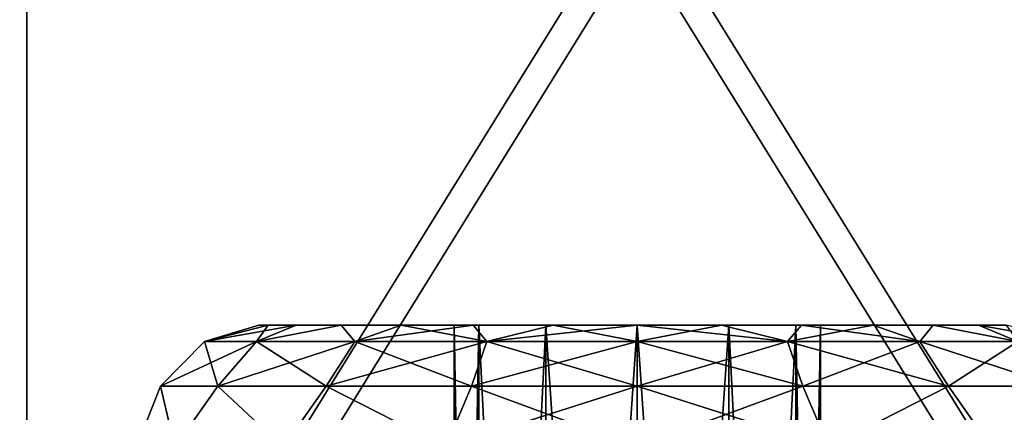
# Model space of a CAD drawing. Header units: millimetres. Extents: x -52 to 52, y -38 to 18.
# Tile 78 of 126: x 7.19 to 15.26, y -25.21 to -22. Entities that reach past the tile are written whole.
import ezdxf

# ---------------------------------------------------------------- set-up
doc = ezdxf.new("R2010")
doc.units = ezdxf.units.MM
doc.header["$LTSCALE"] = 65.185185
for name, color, linetype in [('108', 7, 'CONTINUOUS'), ('112', 7, 'CONTINUOUS'), ('378', 7, 'CONTINUOUS'), ('380', 7, 'CONTINUOUS'), ('383', 7, 'CONTINUOUS'), ('384', 7, 'CONTINUOUS'), ('387', 7, 'CONTINUOUS'), ('420', 7, 'CONTINUOUS'), ('422', 7, 'CONTINUOUS'), ('423', 7, 'CONTINUOUS'), ('425', 7, 'CONTINUOUS'), ('426', 7, 'CONTINUOUS'), ('464', 7, 'CONTINUOUS'), ('466', 7, 'CONTINUOUS'), ('467', 7, 'CONTINUOUS'), ('469', 7, 'CONTINUOUS'), ('470', 7, 'CONTINUOUS'), ('5', 7, 'CONTINUOUS'), ('9', 7, 'CONTINUOUS')]:
    doc.layers.add(name, color=color, linetype=linetype)

msp = doc.modelspace()

# ---------------------------------------------------------------- linework, layer by layer
at = {"layer": '108', "linetype": 'Continuous'}
for points in [[(-32.125, -27.5, -22.3475), (32.125, -27.5, -22.3475), (-32.125, -2, -22.125), (-32.125, -27.5, -22.3475)], [(32.125, -27.5, -22.3475), (32.125, -2, -22.125), (-32.125, -2, -22.125), (32.125, -27.5, -22.3475)]]:
    msp.add_3dface(points, dxfattribs=at)
at = {"layer": '112', "linetype": 'Continuous'}
for points in [[(-32.125, -27.5, 22.3475), (-32.125, -2, 22.125), (32.125, -2, 22.125), (-32.125, -27.5, 22.3475)], [(32.125, -27.5, 22.3475), (-32.125, -27.5, 22.3475), (32.125, -2, 22.125), (32.125, -27.5, 22.3475)]]:
    msp.add_3dface(points, dxfattribs=at)
at = {"layer": '378', "color": 2, "linetype": 'Continuous'}
for points in [[(7.25, -13.3119, 55.5862), (7.25, -12.8833, 55.3286), (7.25, -29.4288, 28.7633), (7.25, -13.3119, 55.5862)], [(7.25, -29.4288, -28.7633), (7.25, -12.8833, -55.3286), (7.25, -13.3119, -55.5862), (7.25, -29.4288, -28.7633)], [(7.25, -12.8833, 55.3286), (7.25, -29.0002, 28.5057), (7.25, -29.4288, 28.7633), (7.25, -12.8833, 55.3286)], [(7.25, -29.0002, -28.5057), (7.25, -12.8833, -55.3286), (7.25, -29.4288, -28.7633), (7.25, -29.0002, -28.5057)]]:
    msp.add_3dface(points, dxfattribs=at)
at = {"layer": '380', "color": 2, "linetype": 'Continuous'}
for points in [[(7.25, -29.4288, -28.7633), (7.25, -13.3119, -55.5862), (17.25, -29.4288, -28.7633), (7.25, -29.4288, -28.7633)], [(7.25, -13.3119, -55.5862), (17.25, -13.3119, -55.5862), (17.25, -29.4288, -28.7633), (7.25, -13.3119, -55.5862)]]:
    msp.add_3dface(points, dxfattribs=at)
at = {"layer": '383', "color": 2, "linetype": 'Continuous'}
for points in [[(7.25, -29.0002, -28.5057), (17.25, -29.0002, -28.5057), (17.25, -12.8833, -55.3286), (7.25, -29.0002, -28.5057)], [(7.25, -12.8833, -55.3286), (7.25, -29.0002, -28.5057), (17.25, -12.8833, -55.3286), (7.25, -12.8833, -55.3286)]]:
    msp.add_3dface(points, dxfattribs=at)
at = {"layer": '384', "color": 2, "linetype": 'Continuous'}
for points in [[(7.25, -29.0002, 28.5057), (7.25, -12.8833, 55.3286), (17.25, -29.0002, 28.5057), (7.25, -29.0002, 28.5057)], [(7.25, -12.8833, 55.3286), (17.25, -12.8833, 55.3286), (17.25, -29.0002, 28.5057), (7.25, -12.8833, 55.3286)]]:
    msp.add_3dface(points, dxfattribs=at)
at = {"layer": '387', "color": 2, "linetype": 'Continuous'}
for points in [[(7.25, -13.3119, 55.5862), (7.25, -29.4288, 28.7633), (17.25, -13.3119, 55.5862), (7.25, -13.3119, 55.5862)], [(7.25, -29.4288, 28.7633), (17.25, -29.4288, 28.7633), (17.25, -13.3119, 55.5862), (7.25, -29.4288, 28.7633)]]:
    msp.add_3dface(points, dxfattribs=at)
at = {"layer": '420', "color": 3, "linetype": 'Continuous'}
for points in [[(10.75, -35.5, 18), (10.951, -35.5, 17.25), (10.75, -24.5, 18), (10.75, -35.5, 18)], [(10.75, -24.5, 18), (10.951, -35.5, 17.25), (10.951, -24.5, 17.2499), (10.75, -24.5, 18)], [(10.951, -35.5, 18.75), (10.75, -35.5, 18), (10.951, -24.5, 18.7501), (10.951, -35.5, 18.75)], [(10.951, -24.5, 18.7501), (10.75, -35.5, 18), (10.75, -24.5, 18), (10.951, -24.5, 18.7501)], [(10.951, -24.5, 17.2499), (11.5, -35.5, 16.701), (11.5001, -24.5, 16.7009), (10.951, -24.5, 17.2499)], [(11.5, -35.5, 19.299), (10.951, -35.5, 18.75), (11.5001, -24.5, 19.2991), (11.5, -35.5, 19.299)], [(11.5001, -24.5, 19.2991), (10.951, -35.5, 18.75), (10.951, -24.5, 18.7501), (11.5001, -24.5, 19.2991)], [(10.951, -35.5, 17.25), (11.5, -35.5, 16.701), (10.951, -24.5, 17.2499), (10.951, -35.5, 17.25)], [(12.25, -35.5, 19.5), (11.5, -35.5, 19.299), (12.25, -24.5, 19.5), (12.25, -35.5, 19.5)], [(12.25, -24.5, 19.5), (11.5, -35.5, 19.299), (11.5001, -24.5, 19.2991), (12.25, -24.5, 19.5)], [(11.5, -35.5, 16.701), (12.25, -35.5, 16.5), (11.5001, -24.5, 16.7009), (11.5, -35.5, 16.701)], [(11.5001, -24.5, 16.7009), (12.25, -35.5, 16.5), (12.25, -24.5, 16.5), (11.5001, -24.5, 16.7009)]]:
    msp.add_3dface(points, dxfattribs=at)
at = {"layer": '422', "color": 3, "linetype": 'Continuous'}
for points in [[(9.15, -24.5, 18), (9.2277, -24.5, 18.6896), (9.2277, -24.5, 17.3104), (9.15, -24.5, 18)], [(9.2277, -24.5, 18.6896), (9.4568, -24.5, 19.3447), (9.2277, -24.5, 17.3104), (9.2277, -24.5, 18.6896)], [(9.2277, -24.5, 17.3104), (9.4568, -24.5, 19.3447), (9.4568, -24.5, 16.6553), (9.2277, -24.5, 17.3104)], [(9.4568, -24.5, 19.3447), (9.8261, -24.5, 19.9325), (9.4568, -24.5, 16.6553), (9.4568, -24.5, 19.3447)], [(9.4568, -24.5, 16.6553), (9.8261, -24.5, 19.9325), (9.8261, -24.5, 16.0675), (9.4568, -24.5, 16.6553)], [(9.8261, -24.5, 19.9325), (10.3169, -24.5, 20.4234), (9.8261, -24.5, 16.0675), (9.8261, -24.5, 19.9325)], [(9.8261, -24.5, 16.0675), (10.3169, -24.5, 20.4234), (10.3169, -24.5, 15.5766), (9.8261, -24.5, 16.0675)], [(10.3169, -24.5, 20.4234), (10.9048, -24.5, 20.7929), (10.3169, -24.5, 15.5766), (10.3169, -24.5, 20.4234)], [(10.3169, -24.5, 15.5766), (10.75, -24.5, 18), (10.9048, -24.5, 15.2071), (10.3169, -24.5, 15.5766)], [(10.9048, -24.5, 20.7929), (10.75, -24.5, 18), (10.3169, -24.5, 15.5766), (10.9048, -24.5, 20.7929)], [(10.951, -24.5, 18.7501), (10.75, -24.5, 18), (10.9048, -24.5, 20.7929), (10.951, -24.5, 18.7501)], [(10.75, -24.5, 18), (10.951, -24.5, 17.2499), (10.9048, -24.5, 15.2071), (10.75, -24.5, 18)], [(10.951, -24.5, 17.2499), (11.5001, -24.5, 16.7009), (10.9048, -24.5, 15.2071), (10.951, -24.5, 17.2499)], [(10.9048, -24.5, 15.2071), (11.5001, -24.5, 16.7009), (11.5601, -24.5, 14.9777), (10.9048, -24.5, 15.2071)], [(11.5601, -24.5, 21.0223), (10.951, -24.5, 18.7501), (10.9048, -24.5, 20.7929), (11.5601, -24.5, 21.0223)], [(11.5001, -24.5, 19.2991), (10.951, -24.5, 18.7501), (11.5601, -24.5, 21.0223), (11.5001, -24.5, 19.2991)], [(12.25, -24.5, 19.5), (11.5001, -24.5, 19.2991), (12.25, -24.5, 21.1), (12.25, -24.5, 19.5)], [(11.5001, -24.5, 16.7009), (12.25, -24.5, 16.5), (11.5601, -24.5, 14.9777), (11.5001, -24.5, 16.7009)], [(12.25, -24.5, 21.1), (11.5001, -24.5, 19.2991), (11.5601, -24.5, 21.0223), (12.25, -24.5, 21.1)], [(12.25, -24.5, 16.5), (12.25, -24.5, 14.9), (11.5601, -24.5, 14.9777), (12.25, -24.5, 16.5)], [(12.25, -24.5, 14.9), (12.9999, -24.5, 16.7009), (12.9399, -24.5, 14.9777), (12.25, -24.5, 14.9)], [(12.25, -24.5, 16.5), (12.9999, -24.5, 16.7009), (12.25, -24.5, 14.9), (12.25, -24.5, 16.5)], [(12.9999, -24.5, 19.2991), (12.25, -24.5, 19.5), (12.9399, -24.5, 21.0223), (12.9999, -24.5, 19.2991)], [(12.9399, -24.5, 21.0223), (12.25, -24.5, 19.5), (12.25, -24.5, 21.1), (12.9399, -24.5, 21.0223)], [(13.5952, -24.5, 20.7929), (12.9999, -24.5, 19.2991), (12.9399, -24.5, 21.0223), (13.5952, -24.5, 20.7929)], [(12.9999, -24.5, 16.7009), (13.549, -24.5, 17.2499), (12.9399, -24.5, 14.9777), (12.9999, -24.5, 16.7009)], [(12.9399, -24.5, 14.9777), (13.549, -24.5, 17.2499), (13.5952, -24.5, 15.2071), (12.9399, -24.5, 14.9777)], [(13.549, -24.5, 18.7501), (12.9999, -24.5, 19.2991), (13.5952, -24.5, 20.7929), (13.549, -24.5, 18.7501)], [(13.75, -24.5, 18), (13.549, -24.5, 18.7501), (13.5952, -24.5, 20.7929), (13.75, -24.5, 18)], [(13.549, -24.5, 17.2499), (13.75, -24.5, 18), (13.5952, -24.5, 15.2071), (13.549, -24.5, 17.2499)], [(13.5952, -24.5, 15.2071), (13.75, -24.5, 18), (14.1831, -24.5, 20.4234), (13.5952, -24.5, 15.2071)], [(14.1831, -24.5, 20.4234), (13.75, -24.5, 18), (13.5952, -24.5, 20.7929), (14.1831, -24.5, 20.4234)], [(14.1831, -24.5, 15.5766), (13.5952, -24.5, 15.2071), (14.1831, -24.5, 20.4234), (14.1831, -24.5, 15.5766)], [(14.6739, -24.5, 16.0675), (14.1831, -24.5, 15.5766), (14.6739, -24.5, 19.9325), (14.6739, -24.5, 16.0675)], [(14.6739, -24.5, 19.9325), (14.1831, -24.5, 15.5766), (14.1831, -24.5, 20.4234), (14.6739, -24.5, 19.9325)], [(15.0432, -24.5, 16.6553), (14.6739, -24.5, 16.0675), (15.0432, -24.5, 19.3447), (15.0432, -24.5, 16.6553)], [(15.0432, -24.5, 19.3447), (14.6739, -24.5, 16.0675), (14.6739, -24.5, 19.9325), (15.0432, -24.5, 19.3447)], [(15.2723, -24.5, 17.3104), (15.0432, -24.5, 16.6553), (15.2723, -24.5, 18.6896), (15.2723, -24.5, 17.3104)], [(15.2723, -24.5, 18.6896), (15.0432, -24.5, 16.6553), (15.0432, -24.5, 19.3447), (15.2723, -24.5, 18.6896)]]:
    msp.add_3dface(points, dxfattribs=at)
at = {"layer": '423', "color": 3, "linetype": 'Continuous'}
for points in [[(12.25, -35.5, 19.5), (12.25, -24.5, 19.5), (12.9999, -24.5, 19.2991), (12.25, -35.5, 19.5)], [(12.25, -35.5, 19.5), (12.9999, -24.5, 19.2991), (13, -35.5, 19.299), (12.25, -35.5, 19.5)], [(12.25, -24.5, 16.5), (12.25, -35.5, 16.5), (13, -35.5, 16.701), (12.25, -24.5, 16.5)], [(12.9999, -24.5, 16.7009), (12.25, -24.5, 16.5), (13, -35.5, 16.701), (12.9999, -24.5, 16.7009)], [(12.9999, -24.5, 19.2991), (13.549, -24.5, 18.7501), (13, -35.5, 19.299), (12.9999, -24.5, 19.2991)], [(13.549, -24.5, 17.2499), (12.9999, -24.5, 16.7009), (13.549, -35.5, 17.25), (13.549, -24.5, 17.2499)], [(13.549, -35.5, 17.25), (12.9999, -24.5, 16.7009), (13, -35.5, 16.701), (13.549, -35.5, 17.25)], [(13, -35.5, 19.299), (13.549, -24.5, 18.7501), (13.549, -35.5, 18.75), (13, -35.5, 19.299)], [(13.549, -24.5, 18.7501), (13.75, -24.5, 18), (13.549, -35.5, 18.75), (13.549, -24.5, 18.7501)], [(13.75, -24.5, 18), (13.549, -24.5, 17.2499), (13.75, -35.5, 18), (13.75, -24.5, 18)], [(13.549, -35.5, 18.75), (13.75, -24.5, 18), (13.75, -35.5, 18), (13.549, -35.5, 18.75)], [(13.75, -35.5, 18), (13.549, -24.5, 17.2499), (13.549, -35.5, 17.25), (13.75, -35.5, 18)]]:
    msp.add_3dface(points, dxfattribs=at)
at = {"layer": '425', "color": 3, "linetype": 'Continuous'}
for points in [[(12.9399, -24.5, 21.0223), (12.25, -24.5, 21.1), (13.4811, -24.6337, 21.3825), (12.9399, -24.5, 21.0223)], [(13.4811, -24.6337, 21.3825), (12.25, -24.5, 21.1), (12.25, -24.6337, 21.5995), (13.4811, -24.6337, 21.3825)], [(12.25, -24.6337, 14.4005), (12.9399, -24.5, 14.9777), (13.4811, -24.6337, 14.6175), (12.25, -24.6337, 14.4005)], [(12.25, -24.5, 14.9), (12.9399, -24.5, 14.9777), (12.25, -24.6337, 14.4005), (12.25, -24.5, 14.9)], [(12.9399, -24.5, 14.9777), (13.5952, -24.5, 15.2071), (13.4811, -24.6337, 14.6175), (12.9399, -24.5, 14.9777)], [(13.5952, -24.5, 20.7929), (12.9399, -24.5, 21.0223), (13.4811, -24.6337, 21.3825), (13.5952, -24.5, 20.7929)], [(14.5637, -24.6337, 20.7574), (13.5952, -24.5, 20.7929), (13.4811, -24.6337, 21.3825), (14.5637, -24.6337, 20.7574)], [(13.4811, -24.6337, 14.6175), (14.1831, -24.5, 15.5766), (14.5637, -24.6337, 15.2426), (13.4811, -24.6337, 14.6175)], [(13.5952, -24.5, 15.2071), (14.1831, -24.5, 15.5766), (13.4811, -24.6337, 14.6175), (13.5952, -24.5, 15.2071)], [(14.1831, -24.5, 20.4234), (13.5952, -24.5, 20.7929), (14.5637, -24.6337, 20.7574), (14.1831, -24.5, 20.4234)], [(14.1831, -24.5, 15.5766), (14.6739, -24.5, 16.0675), (14.5637, -24.6337, 15.2426), (14.1831, -24.5, 15.5766)], [(14.6739, -24.5, 19.9325), (14.1831, -24.5, 20.4234), (14.5637, -24.6337, 20.7574), (14.6739, -24.5, 19.9325)], [(14.5637, -24.6337, 15.2426), (14.6739, -24.5, 16.0675), (15.3673, -24.6337, 16.2002), (14.5637, -24.6337, 15.2426)], [(15.3673, -24.6337, 19.7998), (14.6739, -24.5, 19.9325), (14.5637, -24.6337, 20.7574), (15.3673, -24.6337, 19.7998)], [(14.6739, -24.5, 16.0675), (15.0432, -24.5, 16.6553), (15.3673, -24.6337, 16.2002), (14.6739, -24.5, 16.0675)], [(15.0432, -24.5, 19.3447), (14.6739, -24.5, 19.9325), (15.3673, -24.6337, 19.7998), (15.0432, -24.5, 19.3447)], [(15.7949, -24.6337, 18.6251), (15.0432, -24.5, 19.3447), (15.3673, -24.6337, 19.7998), (15.7949, -24.6337, 18.6251)], [(15.2723, -24.5, 18.6896), (15.0432, -24.5, 19.3447), (15.7949, -24.6337, 18.6251), (15.2723, -24.5, 18.6896)], [(15.0432, -24.5, 16.6553), (15.2723, -24.5, 17.3104), (15.3673, -24.6337, 16.2002), (15.0432, -24.5, 16.6553)], [(13.6065, -25, 21.7268), (12.25, -24.6337, 21.5995), (12.25, -25, 21.966), (13.6065, -25, 21.7268)], [(13.4811, -24.6337, 21.3825), (12.25, -24.6337, 21.5995), (13.6065, -25, 21.7268), (13.4811, -24.6337, 21.3825)], [(12.25, -24.6337, 14.4005), (13.4811, -24.6337, 14.6175), (12.25, -25, 14.034), (12.25, -24.6337, 14.4005)], [(12.25, -25, 14.034), (13.4811, -24.6337, 14.6175), (13.6065, -25, 14.2732), (12.25, -25, 14.034)], [(14.7993, -25, 21.0382), (13.4811, -24.6337, 21.3825), (13.6065, -25, 21.7268), (14.7993, -25, 21.0382)], [(13.4811, -24.6337, 14.6175), (14.5637, -24.6337, 15.2426), (13.6065, -25, 14.2732), (13.4811, -24.6337, 14.6175)], [(14.5637, -24.6337, 20.7574), (13.4811, -24.6337, 21.3825), (14.7993, -25, 21.0382), (14.5637, -24.6337, 20.7574)], [(13.6065, -25, 14.2732), (14.5637, -24.6337, 15.2426), (14.7993, -25, 14.9618), (13.6065, -25, 14.2732)], [(15.6847, -25, 19.983), (14.5637, -24.6337, 20.7574), (14.7993, -25, 21.0382), (15.6847, -25, 19.983)], [(15.3673, -24.6337, 19.7998), (14.5637, -24.6337, 20.7574), (15.6847, -25, 19.983), (15.3673, -24.6337, 19.7998)], [(14.5637, -24.6337, 15.2426), (15.3673, -24.6337, 16.2002), (14.7993, -25, 14.9618), (14.5637, -24.6337, 15.2426)], [(14.7993, -25, 14.9618), (15.3673, -24.6337, 16.2002), (15.6847, -25, 16.017), (14.7993, -25, 14.9618)], [(13.819, -25.5, 21.7879), (12.25, -25, 21.966), (12.25, -25.5, 22.1), (13.819, -25.5, 21.7879)], [(13.6065, -25, 21.7268), (12.25, -25, 21.966), (13.819, -25.5, 21.7879), (13.6065, -25, 21.7268)], [(12.25, -25, 14.034), (13.6065, -25, 14.2732), (12.25, -25.5, 13.9), (12.25, -25, 14.034)], [(12.25, -25.5, 13.9), (13.6065, -25, 14.2732), (13.819, -25.5, 14.2121), (12.25, -25.5, 13.9)], [(14.7993, -25, 21.0382), (13.6065, -25, 21.7268), (13.819, -25.5, 21.7879), (14.7993, -25, 21.0382)], [(13.6065, -25, 14.2732), (14.7993, -25, 14.9618), (13.819, -25.5, 14.2121), (13.6065, -25, 14.2732)], [(15.1491, -25.5, 20.8991), (14.7993, -25, 21.0382), (13.819, -25.5, 21.7879), (15.1491, -25.5, 20.8991)], [(13.819, -25.5, 14.2121), (14.7993, -25, 14.9618), (15.1491, -25.5, 15.1009), (13.819, -25.5, 14.2121)], [(15.6847, -25, 19.983), (14.7993, -25, 21.0382), (15.1491, -25.5, 20.8991), (15.6847, -25, 19.983)], [(14.7993, -25, 14.9618), (15.6847, -25, 16.017), (15.1491, -25.5, 15.1009), (14.7993, -25, 14.9618)], [(16.0379, -25.5, 19.569), (15.6847, -25, 19.983), (15.1491, -25.5, 20.8991), (16.0379, -25.5, 19.569)], [(15.1491, -25.5, 15.1009), (15.6847, -25, 16.017), (16.0379, -25.5, 16.431), (15.1491, -25.5, 15.1009)]]:
    msp.add_3dface(points, dxfattribs=at)
at = {"layer": '426', "color": 3, "linetype": 'Continuous'}
for points in [[(9.2277, -24.5, 18.6896), (9.15, -24.5, 18), (8.7051, -24.6337, 18.6251), (9.2277, -24.5, 18.6896)], [(9.1327, -24.6337, 19.7998), (9.2277, -24.5, 18.6896), (8.7051, -24.6337, 18.6251), (9.1327, -24.6337, 19.7998)], [(9.15, -24.5, 18), (9.2277, -24.5, 17.3104), (8.7051, -24.6337, 17.3749), (9.15, -24.5, 18)], [(8.7051, -24.6337, 18.6251), (9.15, -24.5, 18), (8.7051, -24.6337, 17.3749), (8.7051, -24.6337, 18.6251)], [(9.2277, -24.5, 17.3104), (9.4568, -24.5, 16.6553), (8.7051, -24.6337, 17.3749), (9.2277, -24.5, 17.3104)], [(8.7051, -24.6337, 17.3749), (9.4568, -24.5, 16.6553), (9.1327, -24.6337, 16.2002), (8.7051, -24.6337, 17.3749)], [(9.4568, -24.5, 19.3447), (9.2277, -24.5, 18.6896), (9.1327, -24.6337, 19.7998), (9.4568, -24.5, 19.3447)], [(9.4568, -24.5, 16.6553), (9.8261, -24.5, 16.0675), (9.1327, -24.6337, 16.2002), (9.4568, -24.5, 16.6553)], [(9.1327, -24.6337, 16.2002), (9.8261, -24.5, 16.0675), (9.9363, -24.6337, 15.2426), (9.1327, -24.6337, 16.2002)], [(9.8261, -24.5, 19.9325), (9.4568, -24.5, 19.3447), (9.1327, -24.6337, 19.7998), (9.8261, -24.5, 19.9325)], [(9.9363, -24.6337, 20.7574), (9.8261, -24.5, 19.9325), (9.1327, -24.6337, 19.7998), (9.9363, -24.6337, 20.7574)], [(9.8261, -24.5, 16.0675), (10.3169, -24.5, 15.5766), (9.9363, -24.6337, 15.2426), (9.8261, -24.5, 16.0675)], [(10.3169, -24.5, 20.4234), (9.8261, -24.5, 19.9325), (9.9363, -24.6337, 20.7574), (10.3169, -24.5, 20.4234)], [(11.0189, -24.6337, 21.3825), (10.3169, -24.5, 20.4234), (9.9363, -24.6337, 20.7574), (11.0189, -24.6337, 21.3825)], [(10.3169, -24.5, 15.5766), (10.9048, -24.5, 15.2071), (9.9363, -24.6337, 15.2426), (10.3169, -24.5, 15.5766)], [(9.9363, -24.6337, 15.2426), (10.9048, -24.5, 15.2071), (11.0189, -24.6337, 14.6175), (9.9363, -24.6337, 15.2426)], [(10.9048, -24.5, 20.7929), (10.3169, -24.5, 20.4234), (11.0189, -24.6337, 21.3825), (10.9048, -24.5, 20.7929)], [(11.5601, -24.5, 21.0223), (10.9048, -24.5, 20.7929), (11.0189, -24.6337, 21.3825), (11.5601, -24.5, 21.0223)], [(10.9048, -24.5, 15.2071), (11.5601, -24.5, 14.9777), (11.0189, -24.6337, 14.6175), (10.9048, -24.5, 15.2071)], [(11.5601, -24.5, 14.9777), (12.25, -24.5, 14.9), (11.0189, -24.6337, 14.6175), (11.5601, -24.5, 14.9777)], [(12.25, -24.5, 14.9), (12.25, -24.6337, 14.4005), (11.0189, -24.6337, 14.6175), (12.25, -24.5, 14.9)], [(12.25, -24.6337, 21.5995), (11.5601, -24.5, 21.0223), (11.0189, -24.6337, 21.3825), (12.25, -24.6337, 21.5995)], [(12.25, -24.5, 21.1), (11.5601, -24.5, 21.0223), (12.25, -24.6337, 21.5995), (12.25, -24.5, 21.1)], [(8.3442, -25, 17.3113), (9.1327, -24.6337, 16.2002), (8.8153, -25, 16.017), (8.3442, -25, 17.3113)], [(8.7051, -24.6337, 18.6251), (8.7051, -24.6337, 17.3749), (8.3442, -25, 18.6887), (8.7051, -24.6337, 18.6251)], [(8.8153, -25, 19.983), (8.7051, -24.6337, 18.6251), (8.3442, -25, 18.6887), (8.8153, -25, 19.983)], [(8.7051, -24.6337, 17.3749), (9.1327, -24.6337, 16.2002), (8.3442, -25, 17.3113), (8.7051, -24.6337, 17.3749)], [(8.3442, -25, 18.6887), (8.7051, -24.6337, 17.3749), (8.3442, -25, 17.3113), (8.3442, -25, 18.6887)], [(9.1327, -24.6337, 19.7998), (8.7051, -24.6337, 18.6251), (8.8153, -25, 19.983), (9.1327, -24.6337, 19.7998)], [(8.8153, -25, 16.017), (9.9363, -24.6337, 15.2426), (9.7007, -25, 14.9618), (8.8153, -25, 16.017)], [(9.7007, -25, 21.0382), (9.1327, -24.6337, 19.7998), (8.8153, -25, 19.983), (9.7007, -25, 21.0382)], [(9.1327, -24.6337, 16.2002), (9.9363, -24.6337, 15.2426), (8.8153, -25, 16.017), (9.1327, -24.6337, 16.2002)], [(9.9363, -24.6337, 20.7574), (9.1327, -24.6337, 19.7998), (9.7007, -25, 21.0382), (9.9363, -24.6337, 20.7574)], [(9.9363, -24.6337, 15.2426), (11.0189, -24.6337, 14.6175), (9.7007, -25, 14.9618), (9.9363, -24.6337, 15.2426)], [(9.7007, -25, 14.9618), (11.0189, -24.6337, 14.6175), (10.8935, -25, 14.2732), (9.7007, -25, 14.9618)], [(10.8935, -25, 21.7268), (9.9363, -24.6337, 20.7574), (9.7007, -25, 21.0382), (10.8935, -25, 21.7268)], [(11.0189, -24.6337, 21.3825), (9.9363, -24.6337, 20.7574), (10.8935, -25, 21.7268), (11.0189, -24.6337, 21.3825)], [(12.25, -24.6337, 14.4005), (12.25, -25, 14.034), (10.8935, -25, 14.2732), (12.25, -24.6337, 14.4005)], [(11.0189, -24.6337, 14.6175), (12.25, -24.6337, 14.4005), (10.8935, -25, 14.2732), (11.0189, -24.6337, 14.6175)], [(12.25, -25, 21.966), (11.0189, -24.6337, 21.3825), (10.8935, -25, 21.7268), (12.25, -25, 21.966)], [(12.25, -25, 21.966), (12.25, -24.6337, 21.5995), (11.0189, -24.6337, 21.3825), (12.25, -25, 21.966)], [(8.3442, -25, 18.6887), (8.3442, -25, 17.3113), (8.15, -25.5, 18), (8.3442, -25, 18.6887)], [(8.4621, -25.5, 19.569), (8.3442, -25, 18.6887), (8.15, -25.5, 18), (8.4621, -25.5, 19.569)], [(8.15, -25.5, 18), (8.3442, -25, 17.3113), (8.4621, -25.5, 16.431), (8.15, -25.5, 18)], [(8.8153, -25, 19.983), (8.3442, -25, 18.6887), (8.4621, -25.5, 19.569), (8.8153, -25, 19.983)], [(8.3442, -25, 17.3113), (8.8153, -25, 16.017), (8.4621, -25.5, 16.431), (8.3442, -25, 17.3113)], [(9.3509, -25.5, 20.8991), (8.8153, -25, 19.983), (8.4621, -25.5, 19.569), (9.3509, -25.5, 20.8991)], [(8.4621, -25.5, 16.431), (8.8153, -25, 16.017), (9.3509, -25.5, 15.1009), (8.4621, -25.5, 16.431)], [(9.7007, -25, 21.0382), (8.8153, -25, 19.983), (9.3509, -25.5, 20.8991), (9.7007, -25, 21.0382)], [(8.8153, -25, 16.017), (9.7007, -25, 14.9618), (9.3509, -25.5, 15.1009), (8.8153, -25, 16.017)], [(10.681, -25.5, 21.7879), (9.7007, -25, 21.0382), (9.3509, -25.5, 20.8991), (10.681, -25.5, 21.7879)], [(9.3509, -25.5, 15.1009), (9.7007, -25, 14.9618), (10.681, -25.5, 14.2121), (9.3509, -25.5, 15.1009)], [(10.8935, -25, 21.7268), (9.7007, -25, 21.0382), (10.681, -25.5, 21.7879), (10.8935, -25, 21.7268)], [(9.7007, -25, 14.9618), (10.8935, -25, 14.2732), (10.681, -25.5, 14.2121), (9.7007, -25, 14.9618)], [(12.25, -25, 14.034), (12.25, -25.5, 13.9), (10.681, -25.5, 14.2121), (12.25, -25, 14.034)], [(10.8935, -25, 14.2732), (12.25, -25, 14.034), (10.681, -25.5, 14.2121), (10.8935, -25, 14.2732)], [(12.25, -25.5, 22.1), (10.8935, -25, 21.7268), (10.681, -25.5, 21.7879), (12.25, -25.5, 22.1)], [(12.25, -25.5, 22.1), (12.25, -25, 21.966), (10.8935, -25, 21.7268), (12.25, -25.5, 22.1)]]:
    msp.add_3dface(points, dxfattribs=at)
at = {"layer": '464', "color": 3, "linetype": 'Continuous'}
for points in [[(10.75, -35.5, -18), (10.951, -35.5, -18.75), (10.75, -24.5, -18), (10.75, -35.5, -18)], [(10.75, -24.5, -18), (10.951, -35.5, -18.75), (10.951, -24.5, -18.7501), (10.75, -24.5, -18)], [(10.951, -35.5, -17.25), (10.75, -35.5, -18), (10.951, -24.5, -17.2499), (10.951, -35.5, -17.25)], [(10.951, -24.5, -17.2499), (10.75, -35.5, -18), (10.75, -24.5, -18), (10.951, -24.5, -17.2499)], [(10.951, -24.5, -18.7501), (11.5, -35.5, -19.299), (11.5001, -24.5, -19.2991), (10.951, -24.5, -18.7501)], [(11.5, -35.5, -16.701), (10.951, -35.5, -17.25), (11.5001, -24.5, -16.7009), (11.5, -35.5, -16.701)], [(11.5001, -24.5, -16.7009), (10.951, -35.5, -17.25), (10.951, -24.5, -17.2499), (11.5001, -24.5, -16.7009)], [(10.951, -35.5, -18.75), (11.5, -35.5, -19.299), (10.951, -24.5, -18.7501), (10.951, -35.5, -18.75)], [(12.25, -35.5, -16.5), (11.5, -35.5, -16.701), (12.25, -24.5, -16.5), (12.25, -35.5, -16.5)], [(12.25, -24.5, -16.5), (11.5, -35.5, -16.701), (11.5001, -24.5, -16.7009), (12.25, -24.5, -16.5)], [(11.5, -35.5, -19.299), (12.25, -35.5, -19.5), (11.5001, -24.5, -19.2991), (11.5, -35.5, -19.299)], [(11.5001, -24.5, -19.2991), (12.25, -35.5, -19.5), (12.25, -24.5, -19.5), (11.5001, -24.5, -19.2991)]]:
    msp.add_3dface(points, dxfattribs=at)
at = {"layer": '466', "color": 3, "linetype": 'Continuous'}
for points in [[(9.15, -24.5, -18), (9.2277, -24.5, -17.3104), (9.2277, -24.5, -18.6896), (9.15, -24.5, -18)], [(9.2277, -24.5, -18.6896), (9.4568, -24.5, -16.6553), (9.4568, -24.5, -19.3447), (9.2277, -24.5, -18.6896)], [(9.2277, -24.5, -17.3104), (9.4568, -24.5, -16.6553), (9.2277, -24.5, -18.6896), (9.2277, -24.5, -17.3104)], [(9.4568, -24.5, -19.3447), (9.8261, -24.5, -16.0675), (9.8261, -24.5, -19.9325), (9.4568, -24.5, -19.3447)], [(9.4568, -24.5, -16.6553), (9.8261, -24.5, -16.0675), (9.4568, -24.5, -19.3447), (9.4568, -24.5, -16.6553)], [(9.8261, -24.5, -16.0675), (10.3169, -24.5, -15.5766), (9.8261, -24.5, -19.9325), (9.8261, -24.5, -16.0675)], [(9.8261, -24.5, -19.9325), (10.3169, -24.5, -15.5766), (10.3169, -24.5, -20.4234), (9.8261, -24.5, -19.9325)], [(10.3169, -24.5, -15.5766), (10.9048, -24.5, -15.2071), (10.3169, -24.5, -20.4234), (10.3169, -24.5, -15.5766)], [(10.3169, -24.5, -20.4234), (10.75, -24.5, -18), (10.9048, -24.5, -20.7929), (10.3169, -24.5, -20.4234)], [(10.9048, -24.5, -15.2071), (10.75, -24.5, -18), (10.3169, -24.5, -20.4234), (10.9048, -24.5, -15.2071)], [(10.75, -24.5, -18), (10.951, -24.5, -18.7501), (10.9048, -24.5, -20.7929), (10.75, -24.5, -18)], [(10.951, -24.5, -17.2499), (10.75, -24.5, -18), (10.9048, -24.5, -15.2071), (10.951, -24.5, -17.2499)], [(10.951, -24.5, -18.7501), (11.5001, -24.5, -19.2991), (10.9048, -24.5, -20.7929), (10.951, -24.5, -18.7501)], [(11.5601, -24.5, -14.9777), (10.951, -24.5, -17.2499), (10.9048, -24.5, -15.2071), (11.5601, -24.5, -14.9777)], [(10.9048, -24.5, -20.7929), (11.5001, -24.5, -19.2991), (11.5601, -24.5, -21.0223), (10.9048, -24.5, -20.7929)], [(11.5001, -24.5, -16.7009), (10.951, -24.5, -17.2499), (11.5601, -24.5, -14.9777), (11.5001, -24.5, -16.7009)], [(11.5001, -24.5, -19.2991), (12.25, -24.5, -19.5), (11.5601, -24.5, -21.0223), (11.5001, -24.5, -19.2991)], [(12.25, -24.5, -14.9), (11.5001, -24.5, -16.7009), (11.5601, -24.5, -14.9777), (12.25, -24.5, -14.9)], [(12.25, -24.5, -16.5), (11.5001, -24.5, -16.7009), (12.25, -24.5, -14.9), (12.25, -24.5, -16.5)], [(12.25, -24.5, -19.5), (12.25, -24.5, -21.1), (11.5601, -24.5, -21.0223), (12.25, -24.5, -19.5)], [(12.25, -24.5, -21.1), (12.9999, -24.5, -19.2991), (12.9399, -24.5, -21.0223), (12.25, -24.5, -21.1)], [(12.25, -24.5, -19.5), (12.9999, -24.5, -19.2991), (12.25, -24.5, -21.1), (12.25, -24.5, -19.5)], [(12.9999, -24.5, -16.7009), (12.25, -24.5, -16.5), (12.9399, -24.5, -14.9777), (12.9999, -24.5, -16.7009)], [(12.9399, -24.5, -14.9777), (12.25, -24.5, -16.5), (12.25, -24.5, -14.9), (12.9399, -24.5, -14.9777)], [(13.5952, -24.5, -15.2071), (12.9999, -24.5, -16.7009), (12.9399, -24.5, -14.9777), (13.5952, -24.5, -15.2071)], [(12.9999, -24.5, -19.2991), (13.549, -24.5, -18.7501), (12.9399, -24.5, -21.0223), (12.9999, -24.5, -19.2991)], [(12.9399, -24.5, -21.0223), (13.549, -24.5, -18.7501), (13.5952, -24.5, -20.7929), (12.9399, -24.5, -21.0223)], [(13.549, -24.5, -17.2499), (12.9999, -24.5, -16.7009), (13.5952, -24.5, -15.2071), (13.549, -24.5, -17.2499)], [(13.75, -24.5, -18), (13.549, -24.5, -17.2499), (13.5952, -24.5, -15.2071), (13.75, -24.5, -18)], [(13.549, -24.5, -18.7501), (13.75, -24.5, -18), (13.5952, -24.5, -20.7929), (13.549, -24.5, -18.7501)], [(13.5952, -24.5, -20.7929), (13.75, -24.5, -18), (14.1831, -24.5, -15.5766), (13.5952, -24.5, -20.7929)], [(14.1831, -24.5, -15.5766), (13.75, -24.5, -18), (13.5952, -24.5, -15.2071), (14.1831, -24.5, -15.5766)], [(14.1831, -24.5, -20.4234), (13.5952, -24.5, -20.7929), (14.1831, -24.5, -15.5766), (14.1831, -24.5, -20.4234)], [(14.6739, -24.5, -19.9325), (14.1831, -24.5, -20.4234), (14.6739, -24.5, -16.0675), (14.6739, -24.5, -19.9325)], [(14.6739, -24.5, -16.0675), (14.1831, -24.5, -20.4234), (14.1831, -24.5, -15.5766), (14.6739, -24.5, -16.0675)], [(15.0432, -24.5, -19.3447), (14.6739, -24.5, -19.9325), (15.0432, -24.5, -16.6553), (15.0432, -24.5, -19.3447)], [(15.0432, -24.5, -16.6553), (14.6739, -24.5, -19.9325), (14.6739, -24.5, -16.0675), (15.0432, -24.5, -16.6553)], [(15.2723, -24.5, -18.6896), (15.0432, -24.5, -19.3447), (15.2723, -24.5, -17.3104), (15.2723, -24.5, -18.6896)], [(15.2723, -24.5, -17.3104), (15.0432, -24.5, -19.3447), (15.0432, -24.5, -16.6553), (15.2723, -24.5, -17.3104)]]:
    msp.add_3dface(points, dxfattribs=at)
at = {"layer": '467', "color": 3, "linetype": 'Continuous'}
for points in [[(12.25, -35.5, -16.5), (12.9999, -24.5, -16.7009), (13, -35.5, -16.701), (12.25, -35.5, -16.5)], [(12.25, -35.5, -16.5), (12.25, -24.5, -16.5), (12.9999, -24.5, -16.7009), (12.25, -35.5, -16.5)], [(12.25, -24.5, -19.5), (12.25, -35.5, -19.5), (13, -35.5, -19.299), (12.25, -24.5, -19.5)], [(12.9999, -24.5, -19.2991), (12.25, -24.5, -19.5), (13, -35.5, -19.299), (12.9999, -24.5, -19.2991)], [(12.9999, -24.5, -16.7009), (13.549, -24.5, -17.2499), (13, -35.5, -16.701), (12.9999, -24.5, -16.7009)], [(13.549, -24.5, -18.7501), (12.9999, -24.5, -19.2991), (13.549, -35.5, -18.75), (13.549, -24.5, -18.7501)], [(13.549, -35.5, -18.75), (12.9999, -24.5, -19.2991), (13, -35.5, -19.299), (13.549, -35.5, -18.75)], [(13, -35.5, -16.701), (13.549, -24.5, -17.2499), (13.549, -35.5, -17.25), (13, -35.5, -16.701)], [(13.549, -24.5, -17.2499), (13.75, -24.5, -18), (13.549, -35.5, -17.25), (13.549, -24.5, -17.2499)], [(13.75, -24.5, -18), (13.549, -24.5, -18.7501), (13.75, -35.5, -18), (13.75, -24.5, -18)], [(13.549, -35.5, -17.25), (13.75, -24.5, -18), (13.75, -35.5, -18), (13.549, -35.5, -17.25)], [(13.75, -35.5, -18), (13.549, -24.5, -18.7501), (13.549, -35.5, -18.75), (13.75, -35.5, -18)]]:
    msp.add_3dface(points, dxfattribs=at)
at = {"layer": '469', "color": 3, "linetype": 'Continuous'}
for points in [[(13.4811, -24.6337, -14.6175), (12.25, -24.5, -14.9), (12.25, -24.6337, -14.4005), (13.4811, -24.6337, -14.6175)], [(12.9399, -24.5, -14.9777), (12.25, -24.5, -14.9), (13.4811, -24.6337, -14.6175), (12.9399, -24.5, -14.9777)], [(12.25, -24.5, -21.1), (12.9399, -24.5, -21.0223), (12.25, -24.6337, -21.5995), (12.25, -24.5, -21.1)], [(12.25, -24.6337, -21.5995), (12.9399, -24.5, -21.0223), (13.4811, -24.6337, -21.3825), (12.25, -24.6337, -21.5995)], [(13.5952, -24.5, -15.2071), (12.9399, -24.5, -14.9777), (13.4811, -24.6337, -14.6175), (13.5952, -24.5, -15.2071)], [(12.9399, -24.5, -21.0223), (13.5952, -24.5, -20.7929), (13.4811, -24.6337, -21.3825), (12.9399, -24.5, -21.0223)], [(14.5637, -24.6337, -15.2426), (13.5952, -24.5, -15.2071), (13.4811, -24.6337, -14.6175), (14.5637, -24.6337, -15.2426)], [(13.4811, -24.6337, -21.3825), (14.1831, -24.5, -20.4234), (14.5637, -24.6337, -20.7574), (13.4811, -24.6337, -21.3825)], [(13.5952, -24.5, -20.7929), (14.1831, -24.5, -20.4234), (13.4811, -24.6337, -21.3825), (13.5952, -24.5, -20.7929)], [(14.1831, -24.5, -15.5766), (13.5952, -24.5, -15.2071), (14.5637, -24.6337, -15.2426), (14.1831, -24.5, -15.5766)], [(14.6739, -24.5, -16.0675), (14.1831, -24.5, -15.5766), (14.5637, -24.6337, -15.2426), (14.6739, -24.5, -16.0675)], [(14.1831, -24.5, -20.4234), (14.6739, -24.5, -19.9325), (14.5637, -24.6337, -20.7574), (14.1831, -24.5, -20.4234)], [(15.3673, -24.6337, -16.2002), (14.6739, -24.5, -16.0675), (14.5637, -24.6337, -15.2426), (15.3673, -24.6337, -16.2002)], [(14.5637, -24.6337, -20.7574), (14.6739, -24.5, -19.9325), (15.3673, -24.6337, -19.7998), (14.5637, -24.6337, -20.7574)], [(15.0432, -24.5, -16.6553), (14.6739, -24.5, -16.0675), (15.3673, -24.6337, -16.2002), (15.0432, -24.5, -16.6553)], [(14.6739, -24.5, -19.9325), (15.0432, -24.5, -19.3447), (15.3673, -24.6337, -19.7998), (14.6739, -24.5, -19.9325)], [(15.7949, -24.6337, -17.3749), (15.0432, -24.5, -16.6553), (15.3673, -24.6337, -16.2002), (15.7949, -24.6337, -17.3749)], [(15.2723, -24.5, -17.3104), (15.0432, -24.5, -16.6553), (15.7949, -24.6337, -17.3749), (15.2723, -24.5, -17.3104)], [(15.0432, -24.5, -19.3447), (15.2723, -24.5, -18.6896), (15.3673, -24.6337, -19.7998), (15.0432, -24.5, -19.3447)], [(13.4811, -24.6337, -14.6175), (12.25, -24.6337, -14.4005), (13.6065, -25, -14.2732), (13.4811, -24.6337, -14.6175)], [(13.6065, -25, -14.2732), (12.25, -24.6337, -14.4005), (12.25, -25, -14.034), (13.6065, -25, -14.2732)], [(12.25, -24.6337, -21.5995), (13.4811, -24.6337, -21.3825), (12.25, -25, -21.966), (12.25, -24.6337, -21.5995)], [(12.25, -25, -21.966), (13.4811, -24.6337, -21.3825), (13.6065, -25, -21.7268), (12.25, -25, -21.966)], [(14.5637, -24.6337, -15.2426), (13.4811, -24.6337, -14.6175), (14.7993, -25, -14.9618), (14.5637, -24.6337, -15.2426)], [(14.7993, -25, -14.9618), (13.4811, -24.6337, -14.6175), (13.6065, -25, -14.2732), (14.7993, -25, -14.9618)], [(13.4811, -24.6337, -21.3825), (14.5637, -24.6337, -20.7574), (13.6065, -25, -21.7268), (13.4811, -24.6337, -21.3825)], [(13.6065, -25, -21.7268), (14.5637, -24.6337, -20.7574), (14.7993, -25, -21.0382), (13.6065, -25, -21.7268)], [(15.6847, -25, -16.017), (14.5637, -24.6337, -15.2426), (14.7993, -25, -14.9618), (15.6847, -25, -16.017)], [(14.5637, -24.6337, -20.7574), (15.3673, -24.6337, -19.7998), (14.7993, -25, -21.0382), (14.5637, -24.6337, -20.7574)], [(15.3673, -24.6337, -16.2002), (14.5637, -24.6337, -15.2426), (15.6847, -25, -16.017), (15.3673, -24.6337, -16.2002)], [(14.7993, -25, -21.0382), (15.3673, -24.6337, -19.7998), (15.6847, -25, -19.983), (14.7993, -25, -21.0382)], [(12.25, -25.5, -22.1), (13.6065, -25, -21.7268), (13.819, -25.5, -21.7879), (12.25, -25.5, -22.1)], [(13.819, -25.5, -14.2121), (12.25, -25, -14.034), (12.25, -25.5, -13.9), (13.819, -25.5, -14.2121)], [(13.6065, -25, -14.2732), (12.25, -25, -14.034), (13.819, -25.5, -14.2121), (13.6065, -25, -14.2732)], [(12.25, -25, -21.966), (13.6065, -25, -21.7268), (12.25, -25.5, -22.1), (12.25, -25, -21.966)], [(13.6065, -25, -21.7268), (14.7993, -25, -21.0382), (13.819, -25.5, -21.7879), (13.6065, -25, -21.7268)], [(14.7993, -25, -14.9618), (13.6065, -25, -14.2732), (13.819, -25.5, -14.2121), (14.7993, -25, -14.9618)], [(15.1491, -25.5, -15.1009), (14.7993, -25, -14.9618), (13.819, -25.5, -14.2121), (15.1491, -25.5, -15.1009)], [(13.819, -25.5, -21.7879), (14.7993, -25, -21.0382), (15.1491, -25.5, -20.8991), (13.819, -25.5, -21.7879)], [(14.7993, -25, -21.0382), (15.6847, -25, -19.983), (15.1491, -25.5, -20.8991), (14.7993, -25, -21.0382)], [(15.6847, -25, -16.017), (14.7993, -25, -14.9618), (15.1491, -25.5, -15.1009), (15.6847, -25, -16.017)], [(16.0379, -25.5, -16.431), (15.6847, -25, -16.017), (15.1491, -25.5, -15.1009), (16.0379, -25.5, -16.431)], [(15.1491, -25.5, -20.8991), (15.6847, -25, -19.983), (16.0379, -25.5, -19.569), (15.1491, -25.5, -20.8991)]]:
    msp.add_3dface(points, dxfattribs=at)
at = {"layer": '470', "color": 3, "linetype": 'Continuous'}
for points in [[(8.7051, -24.6337, -18.6251), (9.4568, -24.5, -19.3447), (9.1327, -24.6337, -19.7998), (8.7051, -24.6337, -18.6251)], [(9.2277, -24.5, -17.3104), (9.15, -24.5, -18), (8.7051, -24.6337, -17.3749), (9.2277, -24.5, -17.3104)], [(9.1327, -24.6337, -16.2002), (9.2277, -24.5, -17.3104), (8.7051, -24.6337, -17.3749), (9.1327, -24.6337, -16.2002)], [(9.15, -24.5, -18), (9.2277, -24.5, -18.6896), (8.7051, -24.6337, -18.6251), (9.15, -24.5, -18)], [(8.7051, -24.6337, -17.3749), (9.15, -24.5, -18), (8.7051, -24.6337, -18.6251), (8.7051, -24.6337, -17.3749)], [(9.2277, -24.5, -18.6896), (9.4568, -24.5, -19.3447), (8.7051, -24.6337, -18.6251), (9.2277, -24.5, -18.6896)], [(9.9363, -24.6337, -15.2426), (9.8261, -24.5, -16.0675), (9.1327, -24.6337, -16.2002), (9.9363, -24.6337, -15.2426)], [(9.8261, -24.5, -16.0675), (9.4568, -24.5, -16.6553), (9.1327, -24.6337, -16.2002), (9.8261, -24.5, -16.0675)], [(9.4568, -24.5, -16.6553), (9.2277, -24.5, -17.3104), (9.1327, -24.6337, -16.2002), (9.4568, -24.5, -16.6553)], [(9.1327, -24.6337, -19.7998), (9.8261, -24.5, -19.9325), (9.9363, -24.6337, -20.7574), (9.1327, -24.6337, -19.7998)], [(9.4568, -24.5, -19.3447), (9.8261, -24.5, -19.9325), (9.1327, -24.6337, -19.7998), (9.4568, -24.5, -19.3447)], [(10.3169, -24.5, -15.5766), (9.8261, -24.5, -16.0675), (9.9363, -24.6337, -15.2426), (10.3169, -24.5, -15.5766)], [(9.8261, -24.5, -19.9325), (10.3169, -24.5, -20.4234), (9.9363, -24.6337, -20.7574), (9.8261, -24.5, -19.9325)], [(11.0189, -24.6337, -14.6175), (10.3169, -24.5, -15.5766), (9.9363, -24.6337, -15.2426), (11.0189, -24.6337, -14.6175)], [(9.9363, -24.6337, -20.7574), (10.9048, -24.5, -20.7929), (11.0189, -24.6337, -21.3825), (9.9363, -24.6337, -20.7574)], [(10.3169, -24.5, -20.4234), (10.9048, -24.5, -20.7929), (9.9363, -24.6337, -20.7574), (10.3169, -24.5, -20.4234)], [(10.9048, -24.5, -15.2071), (10.3169, -24.5, -15.5766), (11.0189, -24.6337, -14.6175), (10.9048, -24.5, -15.2071)], [(11.5601, -24.5, -14.9777), (10.9048, -24.5, -15.2071), (11.0189, -24.6337, -14.6175), (11.5601, -24.5, -14.9777)], [(10.9048, -24.5, -20.7929), (11.5601, -24.5, -21.0223), (11.0189, -24.6337, -21.3825), (10.9048, -24.5, -20.7929)], [(12.25, -24.6337, -14.4005), (11.5601, -24.5, -14.9777), (11.0189, -24.6337, -14.6175), (12.25, -24.6337, -14.4005)], [(12.25, -24.5, -21.1), (12.25, -24.6337, -21.5995), (11.0189, -24.6337, -21.3825), (12.25, -24.5, -21.1)], [(11.5601, -24.5, -21.0223), (12.25, -24.5, -21.1), (11.0189, -24.6337, -21.3825), (11.5601, -24.5, -21.0223)], [(12.25, -24.5, -14.9), (11.5601, -24.5, -14.9777), (12.25, -24.6337, -14.4005), (12.25, -24.5, -14.9)], [(8.3442, -25, -18.6887), (9.1327, -24.6337, -19.7998), (8.8153, -25, -19.983), (8.3442, -25, -18.6887)], [(8.7051, -24.6337, -17.3749), (8.7051, -24.6337, -18.6251), (8.3442, -25, -17.3113), (8.7051, -24.6337, -17.3749)], [(8.8153, -25, -16.017), (8.7051, -24.6337, -17.3749), (8.3442, -25, -17.3113), (8.8153, -25, -16.017)], [(8.7051, -24.6337, -18.6251), (9.1327, -24.6337, -19.7998), (8.3442, -25, -18.6887), (8.7051, -24.6337, -18.6251)], [(8.3442, -25, -17.3113), (8.7051, -24.6337, -18.6251), (8.3442, -25, -18.6887), (8.3442, -25, -17.3113)], [(9.1327, -24.6337, -16.2002), (8.7051, -24.6337, -17.3749), (8.8153, -25, -16.017), (9.1327, -24.6337, -16.2002)], [(9.7007, -25, -14.9618), (9.1327, -24.6337, -16.2002), (8.8153, -25, -16.017), (9.7007, -25, -14.9618)], [(9.1327, -24.6337, -19.7998), (9.9363, -24.6337, -20.7574), (8.8153, -25, -19.983), (9.1327, -24.6337, -19.7998)], [(8.8153, -25, -19.983), (9.9363, -24.6337, -20.7574), (9.7007, -25, -21.0382), (8.8153, -25, -19.983)], [(9.9363, -24.6337, -15.2426), (9.1327, -24.6337, -16.2002), (9.7007, -25, -14.9618), (9.9363, -24.6337, -15.2426)], [(9.9363, -24.6337, -20.7574), (11.0189, -24.6337, -21.3825), (9.7007, -25, -21.0382), (9.9363, -24.6337, -20.7574)], [(10.8935, -25, -14.2732), (9.9363, -24.6337, -15.2426), (9.7007, -25, -14.9618), (10.8935, -25, -14.2732)], [(9.7007, -25, -21.0382), (11.0189, -24.6337, -21.3825), (10.8935, -25, -21.7268), (9.7007, -25, -21.0382)], [(11.0189, -24.6337, -14.6175), (9.9363, -24.6337, -15.2426), (10.8935, -25, -14.2732), (11.0189, -24.6337, -14.6175)], [(12.25, -25, -14.034), (11.0189, -24.6337, -14.6175), (10.8935, -25, -14.2732), (12.25, -25, -14.034)], [(11.0189, -24.6337, -21.3825), (12.25, -24.6337, -21.5995), (10.8935, -25, -21.7268), (11.0189, -24.6337, -21.3825)], [(12.25, -24.6337, -21.5995), (12.25, -25, -21.966), (10.8935, -25, -21.7268), (12.25, -24.6337, -21.5995)], [(12.25, -25, -14.034), (12.25, -24.6337, -14.4005), (11.0189, -24.6337, -14.6175), (12.25, -25, -14.034)], [(8.3442, -25, -17.3113), (8.3442, -25, -18.6887), (8.15, -25.5, -18), (8.3442, -25, -17.3113)], [(8.4621, -25.5, -16.431), (8.3442, -25, -17.3113), (8.15, -25.5, -18), (8.4621, -25.5, -16.431)], [(8.15, -25.5, -18), (8.3442, -25, -18.6887), (8.4621, -25.5, -19.569), (8.15, -25.5, -18)], [(8.3442, -25, -18.6887), (8.8153, -25, -19.983), (8.4621, -25.5, -19.569), (8.3442, -25, -18.6887)], [(8.8153, -25, -16.017), (8.3442, -25, -17.3113), (8.4621, -25.5, -16.431), (8.8153, -25, -16.017)], [(8.4621, -25.5, -19.569), (8.8153, -25, -19.983), (9.3509, -25.5, -20.8991), (8.4621, -25.5, -19.569)], [(9.3509, -25.5, -15.1009), (8.8153, -25, -16.017), (8.4621, -25.5, -16.431), (9.3509, -25.5, -15.1009)], [(8.8153, -25, -19.983), (9.7007, -25, -21.0382), (9.3509, -25.5, -20.8991), (8.8153, -25, -19.983)], [(9.7007, -25, -14.9618), (8.8153, -25, -16.017), (9.3509, -25.5, -15.1009), (9.7007, -25, -14.9618)], [(9.3509, -25.5, -20.8991), (9.7007, -25, -21.0382), (10.681, -25.5, -21.7879), (9.3509, -25.5, -20.8991)], [(10.681, -25.5, -14.2121), (9.7007, -25, -14.9618), (9.3509, -25.5, -15.1009), (10.681, -25.5, -14.2121)], [(9.7007, -25, -21.0382), (10.8935, -25, -21.7268), (10.681, -25.5, -21.7879), (9.7007, -25, -21.0382)], [(10.8935, -25, -14.2732), (9.7007, -25, -14.9618), (10.681, -25.5, -14.2121), (10.8935, -25, -14.2732)], [(12.25, -25, -21.966), (12.25, -25.5, -22.1), (10.681, -25.5, -21.7879), (12.25, -25, -21.966)], [(10.8935, -25, -21.7268), (12.25, -25, -21.966), (10.681, -25.5, -21.7879), (10.8935, -25, -21.7268)], [(12.25, -25.5, -13.9), (10.8935, -25, -14.2732), (10.681, -25.5, -14.2121), (12.25, -25.5, -13.9)], [(12.25, -25.5, -13.9), (12.25, -25, -14.034), (10.8935, -25, -14.2732), (12.25, -25.5, -13.9)]]:
    msp.add_3dface(points, dxfattribs=at)
at = {"layer": '5', "linetype": 'Continuous'}
for points in [[(-34, 10.2026, 24.4756), (34, -27.5, 24.1466), (34, 10.2026, 24.4756), (-34, 10.2026, 24.4756)], [(-34, -27.5, 24.1466), (34, -27.5, 24.1466), (-34, 10.2026, 24.4756), (-34, -27.5, 24.1466)]]:
    msp.add_3dface(points, dxfattribs=at)
at = {"layer": '9', "linetype": 'Continuous'}
for points in [[(34, -27.5, -24.1466), (-34, -27.5, -24.1466), (34, 10.2026, -24.4756), (34, -27.5, -24.1466)], [(34, 10.2026, -24.4756), (-34, -27.5, -24.1466), (-34, 10.2026, -24.4756), (34, 10.2026, -24.4756)]]:
    msp.add_3dface(points, dxfattribs=at)

doc.saveas('drawing.dxf')
